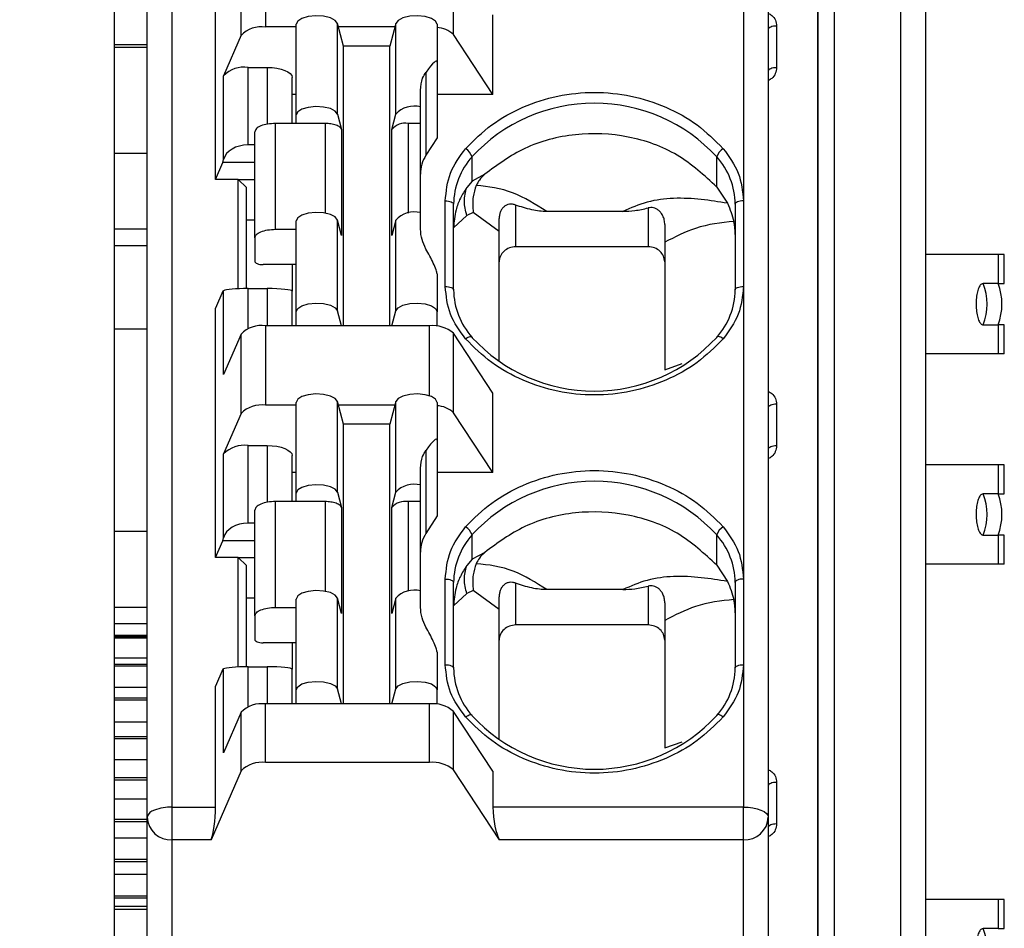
# Model space of a CAD drawing. Header units: millimetres. Extents: x 0 to 594, y 0 to 420.
# Tile 32 of 94: x 211 to 223, y 241 to 252. Entities that reach past the tile are written whole.
import ezdxf

# ---------------------------------------------------------------- set-up
doc = ezdxf.new("R2010")
doc.units = ezdxf.units.MM
doc.layers.add('0-ADVANTECH-FORM', color=5, linetype='Continuous')
doc.styles.add('SLDTEXTSTYLE9', font='GOTHIC.TTF', dxfattribs={"width": 0.913})
doc.dimstyles.new('SLDDIMSTYLE1', dxfattribs={"dimtxt": 3.5, "dimasz": 3.302, "dimexe": 0, "dimexo": 0.0625, "dimgap": 0.875, "dimtad": 1, "dimrnd": 1e-09, "dimzin": 4, "dimdsep": 46, "dimtxsty": 'SLDTEXTSTYLE9', "dimsah": 1, "dimcen": 0.09, "dimadec": 0, "dimazin": 1, "dimtfac": 1, "dimtofl": 0, "dimtmove": 0, "dimatfit": 3, "dimfxl": 0, "dimfrac": 2, "dimtolj": 1, "dimtzin": 12, "dimarcsym": 0})
doc.dimstyles.new('SLDDIMSTYLE2', dxfattribs={"dimtxt": 3.5, "dimasz": 3.302, "dimexe": 0, "dimexo": 0.0625, "dimgap": 0.875, "dimtad": 1, "dimrnd": 1e-09, "dimzin": 12, "dimdsep": 46, "dimtxsty": 'SLDTEXTSTYLE9', "dimsah": 1, "dimcen": 0.09, "dimadec": 0, "dimazin": 3, "dimtfac": 1, "dimtofl": 0, "dimtmove": 0, "dimatfit": 3, "dimfxl": 0, "dimfrac": 2, "dimtolj": 1, "dimtzin": 12, "dimarcsym": 0})

# ---------------------------------------------------------------- blocks, each defined once
blk = doc.blocks.new('_D_1')
at = {"layer": '0-ADVANTECH-FORM'}
for p, q in [((202.635, 265.338), (245.635, 265.338)), ((244.635, 265.338), (244.635, 159.438)), ((202.635, 159.438), (245.635, 159.438))]:
    blk.add_line(p, q, dxfattribs=at)
for points in [[(244.635, 265.338), (244.127, 262.036), (245.143, 262.036)], [(244.635, 159.438), (245.143, 162.74), (244.127, 162.74)]]:
    blk.add_solid(points, dxfattribs=at)
at = {"layer": '0-ADVANTECH-FORM', "insert": (240.165, 209.144), "char_height": 3.5, "attachment_point": 1, "rotation": 90, "style": 'SLDTEXTSTYLE9'}
blk.add_mtext('105.90', dxfattribs=at)
blk = doc.blocks.new('_D_3')
at = {"layer": '0-ADVANTECH-FORM'}
for p, q in [((222.085, 262.338), (238.015, 262.338)), ((237.015, 262.338), (237.015, 162.338)), ((222.085, 162.338), (238.015, 162.338))]:
    blk.add_line(p, q, dxfattribs=at)
for points in [[(237.015, 262.338), (236.507, 259.036), (237.523, 259.036)], [(237.015, 162.338), (237.523, 165.64), (236.507, 165.64)]]:
    blk.add_solid(points, dxfattribs=at)
at = {"layer": '0-ADVANTECH-FORM', "insert": (232.544, 213.12), "char_height": 3.5, "attachment_point": 1, "rotation": 90, "style": 'SLDTEXTSTYLE9'}
blk.add_mtext('100', dxfattribs=at)

msp = doc.modelspace()

# ---------------------------------------------------------------- linework, layer by layer
at = {"color": 7, "linetype": 'Continuous', "lineweight": 25}
for p, q in [((220.535, 233.514), (220.535, 261.011)), ((212.535, 242.362), (212.535, 260.542)), ((212.235, 242.24), (212.235, 260.42)), ((219.735, 260.42), (219.735, 242.24)), ((221.335, 230.38), (221.335, 260.454)), ((220.335, 233.594), (220.335, 260.361)), ((221.635, 260.332), (221.635, 230.258)), ((211.835, 256.718), (211.835, 237.807)), ((220.339, 233.256), (220.339, 255.347)), ((219.435, 253.219), (219.435, 249.685)), ((213.06, 249.944), (213.06, 252.959)), ((213.665, 252.745), (213.665, 251.786)), ((215.934, 251.695), (215.934, 252.654)), ((213.369, 251.685), (213.369, 252.644)), ((214.534, 250.733), (214.534, 251.829)), ((214.605, 251.554), (214.534, 251.829)), ((215.237, 251.829), (215.166, 251.554)), ((215.237, 250.733), (215.237, 251.829)), ((216.41, 250.972), (216.41, 251.931)), ((214.035, 251.786), (213.665, 251.786)), ((214.035, 250.723), (214.035, 251.819)), ((215.225, 251.786), (214.545, 251.786)), ((215.735, 251.819), (215.735, 251.362)), ((219.835, 251.797), (219.835, 251.294)), ((213.369, 251.685), (213.158, 251.197)), ((216.41, 250.972), (215.934, 251.695)), ((211.835, 251.576), (212.235, 251.576)), ((212.235, 251.538), (211.835, 251.538)), ((214.605, 248.177), (214.605, 251.554)), ((215.166, 251.554), (214.605, 251.554)), ((215.166, 248.177), (215.166, 251.554)), ((215.735, 251.362), (215.735, 250.447)), ((213.453, 251.298), (213.685, 251.298)), ((213.453, 250.361), (213.453, 251.298)), ((213.685, 251.298), (213.685, 250.612)), ((215.602, 251.241), (215.602, 250.236)), ((213.158, 250.185), (213.158, 251.197)), ((213.985, 250.621), (213.985, 251.176)), ((215.535, 250.822), (215.535, 251.023)), ((214.035, 250.972), (213.985, 250.972)), ((216.41, 250.972), (215.735, 250.972)), ((215.535, 250.621), (215.535, 250.822)), ((214.035, 250.621), (214.035, 250.723)), ((214.534, 250.733), (214.582, 250.548)), ((215.189, 250.548), (215.237, 250.733)), ((213.535, 249.24), (213.535, 250.519)), ((213.785, 249.342), (213.785, 250.621)), ((214.035, 250.621), (213.785, 250.621)), ((214.383, 250.621), (214.035, 250.621)), ((214.383, 250.621), (214.383, 249.537)), ((214.582, 250.548), (214.582, 249.269)), ((215.189, 249.269), (215.189, 250.548)), ((215.535, 250.621), (215.388, 250.621)), ((215.388, 250.621), (215.388, 249.537)), ((215.535, 249.543), (215.535, 250.621)), ((215.735, 250.447), (215.602, 250.236)), ((213.535, 250.361), (213.453, 250.361)), ((212.235, 250.259), (211.835, 250.259)), ((213.148, 250.148), (213.158, 250.185)), ((216.158, 249.924), (216.158, 250.218)), ((219.113, 249.852), (219.113, 250.218)), ((213.06, 249.944), (213.148, 250.148)), ((213.535, 250.148), (213.148, 250.148)), ((213.335, 249.944), (213.06, 249.944)), ((213.335, 248.623), (213.335, 249.944)), ((213.435, 249.847), (213.335, 249.944)), ((213.335, 249.944), (213.535, 249.944)), ((216.158, 249.924), (216.094, 249.846)), ((216.312, 250.007), (216.158, 249.924)), ((213.435, 248.625), (213.435, 249.847)), ((219.113, 249.852), (219.241, 249.656)), ((215.835, 248.651), (215.835, 249.685)), ((219.435, 249.685), (219.435, 248.651)), ((215.935, 248.61), (215.935, 249.644)), ((216.685, 249.13), (216.685, 249.635)), ((218.285, 249.6), (218.285, 249.13)), ((219.335, 249.644), (219.335, 248.61)), ((213.435, 249.458), (213.535, 249.458)), ((214.035, 248.347), (214.035, 249.444)), ((214.534, 248.358), (214.534, 249.454)), ((214.582, 249.269), (214.534, 249.454)), ((215.237, 249.454), (215.189, 249.269)), ((215.237, 248.358), (215.237, 249.454)), ((215.535, 249.343), (215.535, 249.543)), ((216.095, 249.509), (215.935, 249.36)), ((216.172, 249.546), (216.095, 249.509)), ((216.485, 249.316), (216.172, 249.546)), ((217.979, 249.557), (217.061, 249.557)), ((211.835, 249.346), (212.235, 249.346)), ((213.785, 249.342), (214.035, 249.342)), ((213.535, 249.24), (213.535, 248.955)), ((216.485, 247.746), (216.485, 249.316)), ((212.235, 249.142), (211.835, 249.142)), ((218.285, 249.13), (216.685, 249.13)), ((218.485, 249.186), (218.485, 247.645)), ((222.51, 249.038), (221.635, 249.038)), ((222.585, 249.038), (222.51, 249.038)), ((222.51, 249.038), (222.51, 248.688)), ((222.585, 248.688), (222.585, 249.038)), ((214.035, 248.915), (213.635, 248.915)), ((213.985, 248.915), (213.985, 248.595)), ((215.735, 248.804), (215.735, 248.347)), ((213.453, 248.625), (213.685, 248.625)), ((213.453, 248.142), (213.453, 248.625)), ((213.685, 248.625), (213.685, 248.177)), ((219.435, 248.651), (219.435, 245.117)), ((222.51, 248.688), (222.33, 248.688)), ((222.51, 248.688), (222.585, 248.688)), ((213.148, 248.595), (213.06, 248.391)), ((213.158, 248.6), (213.148, 248.595)), ((213.158, 247.588), (213.158, 248.6)), ((213.985, 248.177), (213.985, 248.595)), ((213.06, 245.377), (213.06, 248.391)), ((214.035, 248.177), (214.035, 248.347)), ((214.581, 248.177), (214.534, 248.358)), ((215.19, 248.177), (215.237, 248.358)), ((215.735, 248.171), (215.735, 248.347)), ((211.835, 248.138), (212.235, 248.138)), ((213.665, 248.177), (213.665, 247.218)), ((215.644, 248.177), (213.665, 248.177)), ((215.644, 247.33), (215.644, 248.177)), ((222.33, 248.188), (222.51, 248.188)), ((222.51, 248.188), (222.51, 247.838)), ((222.585, 248.188), (222.51, 248.188)), ((222.585, 247.838), (222.585, 248.188)), ((213.369, 248.076), (213.158, 247.588)), ((213.369, 247.117), (213.369, 248.076)), ((215.934, 247.127), (215.934, 248.087)), ((216.41, 247.364), (215.934, 248.087)), ((222.51, 247.838), (221.635, 247.838)), ((222.585, 247.838), (222.51, 247.838)), ((218.485, 247.645), (218.695, 247.721)), ((216.41, 246.404), (216.41, 247.364)), ((214.035, 247.218), (213.665, 247.218)), ((214.035, 246.155), (214.035, 247.251)), ((214.534, 246.165), (214.534, 247.262)), ((214.605, 246.987), (214.534, 247.262)), ((215.225, 247.218), (214.545, 247.218)), ((215.237, 247.262), (215.166, 246.987)), ((215.237, 246.165), (215.237, 247.262)), ((215.735, 247.251), (215.735, 246.794)), ((219.835, 247.229), (219.835, 246.726)), ((213.369, 247.117), (213.158, 246.629)), ((216.41, 246.404), (215.934, 247.127)), ((214.605, 243.609), (214.605, 246.987)), ((215.166, 246.987), (214.605, 246.987)), ((215.166, 243.609), (215.166, 246.987)), ((213.453, 246.73), (213.685, 246.73)), ((213.453, 245.793), (213.453, 246.73)), ((213.685, 246.73), (213.685, 246.044)), ((215.735, 246.794), (215.735, 245.879)), ((213.158, 245.617), (213.158, 246.629)), ((213.985, 246.053), (213.985, 246.608)), ((215.602, 246.674), (215.602, 245.669)), ((222.51, 246.498), (221.635, 246.498)), ((222.585, 246.498), (222.51, 246.498)), ((222.51, 246.498), (222.51, 246.148)), ((222.585, 246.148), (222.585, 246.498)), ((214.035, 246.404), (213.985, 246.404)), ((215.535, 246.254), (215.535, 246.455)), ((216.41, 246.404), (215.735, 246.404)), ((215.535, 246.053), (215.535, 246.254)), ((214.035, 246.053), (214.035, 246.155)), ((214.534, 246.165), (214.582, 245.98)), ((215.189, 245.98), (215.237, 246.165)), ((222.51, 246.148), (222.33, 246.148)), ((222.51, 246.148), (222.585, 246.148)), ((213.785, 244.774), (213.785, 246.053)), ((214.035, 246.053), (213.785, 246.053)), ((214.383, 246.053), (214.035, 246.053)), ((214.383, 246.053), (214.383, 244.969)), ((215.535, 246.053), (215.388, 246.053)), ((215.388, 246.053), (215.388, 244.969)), ((215.535, 244.975), (215.535, 246.053)), ((213.535, 244.672), (213.535, 245.951)), ((214.582, 245.98), (214.582, 244.701)), ((215.189, 244.701), (215.189, 245.98)), ((215.735, 245.879), (215.602, 245.669)), ((213.535, 245.793), (213.453, 245.793)), ((212.235, 245.692), (211.835, 245.692)), ((216.158, 245.356), (216.158, 245.65)), ((219.113, 245.284), (219.113, 245.65)), ((222.33, 245.648), (222.51, 245.648)), ((222.51, 245.648), (222.51, 245.298)), ((222.585, 245.648), (222.51, 245.648)), ((222.585, 245.298), (222.585, 245.648)), ((213.06, 245.377), (213.148, 245.58)), ((213.148, 245.58), (213.158, 245.617)), ((213.535, 245.58), (213.148, 245.58)), ((216.312, 245.439), (216.158, 245.356)), ((213.335, 245.377), (213.06, 245.377)), ((213.335, 244.055), (213.335, 245.377)), ((213.435, 245.279), (213.335, 245.377)), ((213.335, 245.377), (213.535, 245.377)), ((216.158, 245.356), (216.094, 245.279)), ((219.113, 245.284), (219.241, 245.088)), ((222.51, 245.298), (221.635, 245.298)), ((222.585, 245.298), (222.51, 245.298)), ((213.435, 244.058), (213.435, 245.279)), ((215.835, 244.083), (215.835, 245.117)), ((215.935, 244.043), (215.935, 245.076)), ((216.685, 244.563), (216.685, 245.067)), ((219.335, 245.076), (219.335, 244.043)), ((219.435, 245.117), (219.435, 244.083)), ((215.535, 244.775), (215.535, 244.975)), ((216.095, 244.941), (215.935, 244.792)), ((216.172, 244.978), (216.095, 244.941)), ((216.485, 244.749), (216.172, 244.978)), ((217.979, 244.99), (217.061, 244.99)), ((218.285, 245.033), (218.285, 244.563)), ((213.435, 244.89), (213.535, 244.89)), ((214.035, 243.78), (214.035, 244.876)), ((214.534, 243.79), (214.534, 244.886)), ((214.582, 244.701), (214.534, 244.886)), ((215.237, 244.886), (215.189, 244.701)), ((215.237, 243.79), (215.237, 244.886)), ((211.835, 244.778), (212.235, 244.778)), ((213.785, 244.774), (214.035, 244.774)), ((215.935, 244.792), (215.935, 244.792)), ((216.485, 243.178), (216.485, 244.749)), ((212.235, 244.575), (211.835, 244.575)), ((213.535, 244.672), (213.535, 244.388)), ((218.485, 244.618), (218.485, 243.077)), ((218.285, 244.563), (216.685, 244.563)), ((212.235, 244.437), (211.835, 244.437)), ((212.235, 244.419), (211.835, 244.419)), ((212.235, 244.403), (211.835, 244.403)), ((214.035, 244.347), (213.635, 244.347)), ((213.985, 244.347), (213.985, 244.027)), ((215.735, 244.236), (215.735, 243.78)), ((212.235, 244.162), (211.835, 244.162)), ((212.235, 244.086), (211.835, 244.086)), ((212.235, 244.065), (211.835, 244.065)), ((213.148, 244.027), (213.06, 243.824)), ((213.158, 244.032), (213.148, 244.027)), ((213.158, 243.02), (213.158, 244.032)), ((213.453, 244.058), (213.685, 244.058)), ((213.453, 243.574), (213.453, 244.058)), ((213.685, 244.058), (213.685, 243.609)), ((213.985, 243.609), (213.985, 244.027)), ((219.435, 244.083), (219.435, 242.362)), ((212.235, 243.807), (211.835, 243.807)), ((213.06, 242.362), (213.06, 243.824)), ((214.035, 243.609), (214.035, 243.78)), ((214.581, 243.609), (214.534, 243.79)), ((215.19, 243.609), (215.237, 243.79)), ((215.735, 243.604), (215.735, 243.78)), ((212.235, 243.677), (211.835, 243.677)), ((212.235, 243.653), (211.835, 243.653)), ((213.369, 243.509), (213.158, 243.02)), ((213.369, 242.801), (213.369, 243.509)), ((213.665, 242.901), (213.665, 243.609)), ((215.644, 243.609), (213.665, 243.609)), ((215.644, 242.901), (215.644, 243.609)), ((215.934, 242.811), (215.934, 243.519)), ((216.41, 242.796), (215.934, 243.519)), ((212.235, 243.39), (211.835, 243.39)), ((212.235, 243.213), (211.835, 243.213)), ((212.235, 243.186), (211.835, 243.186)), ((218.485, 243.077), (218.695, 243.153)), ((212.235, 242.933), (211.835, 242.933)), ((213.369, 242.801), (213.007, 241.966)), ((215.644, 242.901), (213.665, 242.901)), ((216.491, 241.966), (215.934, 242.811)), ((216.41, 242.796), (216.41, 242.362)), ((212.235, 242.717), (211.835, 242.717)), ((212.235, 242.689), (211.835, 242.689)), ((219.835, 242.661), (219.835, 242.159)), ((212.235, 242.458), (211.835, 242.458)), ((212.535, 241.966), (212.535, 242.362)), ((212.535, 242.362), (213.06, 242.362)), ((219.435, 242.362), (216.41, 242.362)), ((219.435, 242.132), (219.435, 242.362)), ((212.235, 242.214), (211.835, 242.214)), ((212.235, 237.888), (212.235, 242.24)), ((219.735, 242.24), (219.735, 237.888)), ((212.235, 242.186), (211.835, 242.186)), ((219.435, 241.966), (219.435, 242.132)), ((212.235, 241.988), (211.835, 241.988)), ((212.535, 237.614), (212.535, 241.966)), ((213.007, 241.966), (212.535, 241.966)), ((219.435, 241.966), (216.491, 241.966)), ((219.435, 237.614), (219.435, 241.966)), ((212.235, 241.729), (211.835, 241.729)), ((212.235, 241.703), (211.835, 241.703)), ((212.235, 241.548), (211.835, 241.548)), ((212.235, 241.286), (211.835, 241.286)), ((212.235, 241.263), (211.835, 241.263)), ((222.51, 241.248), (221.635, 241.248)), ((222.585, 241.248), (222.51, 241.248)), ((222.51, 241.248), (222.51, 240.898)), ((222.585, 240.898), (222.585, 241.248)), ((212.235, 241.16), (211.835, 241.16)), ((212.235, 241.124), (211.835, 241.124)), ((222.51, 240.898), (222.33, 240.898)), ((222.51, 240.898), (222.585, 240.898))]:
    msp.add_line(p, q, dxfattribs=at)
at = {"color": 7, "linetype": 'Continuous', "lineweight": 25, "flags": 128}
for points in [[(214.534, 251.829), (214.506, 251.866), (214.448, 251.896), (214.366, 251.915), (214.272, 251.92), (214.181, 251.911), (214.104, 251.889), (214.053, 251.856), (214.035, 251.819)], [(215.735, 251.819), (215.718, 251.856), (215.667, 251.889), (215.59, 251.911), (215.498, 251.92), (215.405, 251.915), (215.323, 251.896), (215.264, 251.866), (215.237, 251.829)], [(219.835, 251.797), (219.816, 251.796), (219.797, 251.794), (219.78, 251.79), (219.765, 251.785), (219.752, 251.779), (219.743, 251.772), (219.737, 251.764), (219.735, 251.756)], [(213.685, 251.298), (213.744, 251.295), (213.8, 251.288), (213.852, 251.277), (213.897, 251.262), (213.935, 251.243), (213.962, 251.222), (213.98, 251.199), (213.985, 251.176)], [(219.835, 251.294), (219.816, 251.293), (219.797, 251.291), (219.78, 251.287), (219.765, 251.282), (219.752, 251.276), (219.743, 251.269), (219.737, 251.261), (219.735, 251.253)], [(214.534, 250.733), (214.506, 250.77), (214.448, 250.8), (214.366, 250.819), (214.272, 250.824), (214.181, 250.815), (214.104, 250.793), (214.053, 250.76), (214.035, 250.723)], [(215.835, 249.685), (215.855, 249.684), (215.874, 249.682), (215.891, 249.678), (215.906, 249.673), (215.918, 249.667), (215.928, 249.66), (215.933, 249.652), (215.935, 249.644)], [(219.435, 249.685), (219.416, 249.684), (219.397, 249.682), (219.38, 249.678), (219.365, 249.673), (219.352, 249.667), (219.343, 249.66), (219.337, 249.652), (219.335, 249.644)], [(214.534, 249.454), (214.506, 249.491), (214.448, 249.521), (214.366, 249.54), (214.272, 249.545), (214.181, 249.536), (214.104, 249.514), (214.053, 249.481), (214.035, 249.444)], [(213.535, 248.955), (213.537, 248.948), (213.543, 248.94), (213.552, 248.933), (213.565, 248.927), (213.58, 248.922), (213.597, 248.918), (213.616, 248.916), (213.635, 248.915)], [(215.835, 248.651), (215.855, 248.65), (215.874, 248.648), (215.891, 248.644), (215.906, 248.639), (215.918, 248.633), (215.928, 248.626), (215.933, 248.618), (215.935, 248.61)], [(219.335, 248.61), (219.337, 248.618), (219.343, 248.626), (219.352, 248.633), (219.365, 248.639), (219.38, 248.644), (219.397, 248.648), (219.416, 248.65), (219.435, 248.651)], [(214.035, 248.347), (214.053, 248.385), (214.104, 248.417), (214.181, 248.44), (214.272, 248.449), (214.366, 248.444), (214.448, 248.425), (214.506, 248.395), (214.534, 248.358)], [(215.237, 248.358), (215.264, 248.395), (215.323, 248.425), (215.405, 248.444), (215.498, 248.449), (215.59, 248.44), (215.667, 248.417), (215.718, 248.385), (215.735, 248.347)], [(216.08, 248.019), (216.095, 248.03), (216.11, 248.038), (216.123, 248.045), (216.135, 248.048), (216.144, 248.049), (216.152, 248.047), (216.156, 248.043), (216.158, 248.036)], [(219.191, 248.019), (219.176, 248.03), (219.161, 248.038), (219.148, 248.045), (219.136, 248.048), (219.126, 248.049), (219.119, 248.047), (219.115, 248.043), (219.113, 248.036)], [(214.534, 247.262), (214.506, 247.298), (214.448, 247.328), (214.366, 247.347), (214.272, 247.353), (214.181, 247.343), (214.104, 247.321), (214.053, 247.289), (214.035, 247.251)], [(215.735, 247.251), (215.718, 247.289), (215.667, 247.321), (215.59, 247.343), (215.498, 247.353), (215.405, 247.347), (215.323, 247.328), (215.264, 247.298), (215.237, 247.262)], [(219.835, 247.229), (219.816, 247.228), (219.797, 247.226), (219.78, 247.222), (219.765, 247.217), (219.752, 247.211), (219.743, 247.204), (219.737, 247.196), (219.735, 247.188)], [(213.685, 246.73), (213.744, 246.727), (213.8, 246.721), (213.852, 246.709), (213.897, 246.694), (213.935, 246.676), (213.962, 246.654), (213.98, 246.632), (213.985, 246.608)], [(219.835, 246.726), (219.816, 246.726), (219.797, 246.723), (219.78, 246.72), (219.765, 246.715), (219.752, 246.708), (219.743, 246.701), (219.737, 246.694), (219.735, 246.686)], [(214.534, 246.165), (214.506, 246.202), (214.448, 246.232), (214.366, 246.251), (214.272, 246.256), (214.181, 246.247), (214.104, 246.225), (214.053, 246.193), (214.035, 246.155)], [(215.835, 245.117), (215.855, 245.116), (215.874, 245.114), (215.891, 245.11), (215.906, 245.105), (215.918, 245.099), (215.928, 245.092), (215.933, 245.084), (215.935, 245.076)], [(219.435, 245.117), (219.416, 245.116), (219.397, 245.114), (219.38, 245.11), (219.365, 245.105), (219.352, 245.099), (219.343, 245.092), (219.337, 245.084), (219.335, 245.076)], [(214.534, 244.886), (214.506, 244.923), (214.448, 244.953), (214.366, 244.972), (214.272, 244.977), (214.181, 244.968), (214.104, 244.946), (214.053, 244.914), (214.035, 244.876)], [(213.535, 244.388), (213.537, 244.38), (213.543, 244.372), (213.552, 244.365), (213.565, 244.359), (213.58, 244.354), (213.597, 244.35), (213.616, 244.348), (213.635, 244.347)], [(215.835, 244.083), (215.855, 244.083), (215.874, 244.08), (215.891, 244.077), (215.906, 244.071), (215.918, 244.065), (215.928, 244.058), (215.933, 244.051), (215.935, 244.043)], [(219.335, 244.043), (219.337, 244.051), (219.343, 244.058), (219.352, 244.065), (219.365, 244.071), (219.38, 244.077), (219.397, 244.08), (219.416, 244.083), (219.435, 244.083)], [(214.035, 243.78), (214.053, 243.817), (214.104, 243.85), (214.181, 243.872), (214.272, 243.881), (214.366, 243.876), (214.448, 243.857), (214.506, 243.827), (214.534, 243.79)], [(215.237, 243.79), (215.264, 243.827), (215.323, 243.857), (215.405, 243.876), (215.498, 243.881), (215.59, 243.872), (215.667, 243.85), (215.718, 243.817), (215.735, 243.78)], [(216.08, 243.452), (216.095, 243.462), (216.11, 243.471), (216.123, 243.477), (216.135, 243.48), (216.144, 243.481), (216.152, 243.48), (216.156, 243.475), (216.158, 243.469)], [(219.191, 243.452), (219.176, 243.462), (219.161, 243.471), (219.148, 243.477), (219.136, 243.48), (219.126, 243.481), (219.119, 243.48), (219.115, 243.475), (219.113, 243.469)], [(219.835, 242.661), (219.816, 242.66), (219.797, 242.658), (219.78, 242.654), (219.765, 242.649), (219.752, 242.643), (219.743, 242.636), (219.737, 242.628), (219.735, 242.62)], [(219.435, 242.362), (219.494, 242.36), (219.55, 242.353), (219.602, 242.341), (219.647, 242.326), (219.685, 242.308), (219.712, 242.287), (219.73, 242.264), (219.735, 242.24)], [(219.835, 242.159), (219.816, 242.158), (219.797, 242.156), (219.78, 242.152), (219.765, 242.147), (219.752, 242.141), (219.743, 242.134), (219.737, 242.126), (219.735, 242.118)]]:
    msp.add_lwpolyline(points, dxfattribs=at)
at = {"color": 7, "linetype": 'Continuous', "lineweight": 25}
for centre, radius, start, end in [((213.616, 251.444), 0.345, 81.9712, 135.7176), ((215.714, 251.455), 0.325, 47.534, 86.2985), ((213.405, 250.956), 0.345, 81.9712, 135.7176), ((215.461, 250.525), 0.306, 76.0475, 137.1495), ((217.635, 248.858), 2.008, 42.6223, 137.3777), ((215.352, 250.411), 0.213, 80.2887, 139.9395), ((215.985, 250.161), 0.182, 18.2913, 58.53), ((219.286, 250.161), 0.182, 121.47, 161.7087), ((215.962, 250.007), 0.427, 147.4713, 179.8352), ((216.802, 249.639), 0.866, 138.0302, 179.6557), ((218.469, 249.639), 0.866, 0.3443, 41.9698), ((215.461, 249.246), 0.306, 76.0475, 137.1495), ((221.689, 248.438), 0.688, 338.6963, 21.3037), ((221.869, 248.438), 0.688, 338.6963, 21.3037), ((216.802, 248.616), 0.866, 180.3443, 221.9698), ((218.469, 248.616), 0.866, 318.0302, 359.6557), ((213.616, 247.835), 0.345, 81.9712, 135.7176), ((215.686, 247.8), 0.379, 49.057, 96.2767), ((217.635, 249.396), 2.008, 222.6223, 317.3777), ((213.616, 246.876), 0.345, 81.9712, 135.7176), ((215.714, 246.887), 0.325, 47.534, 86.2985), ((213.405, 246.388), 0.345, 81.9712, 135.7176), ((215.461, 245.957), 0.306, 76.0475, 137.1495), ((217.635, 244.291), 2.008, 42.6223, 137.3777), ((221.689, 245.898), 0.688, 338.6963, 21.3037), ((221.869, 245.898), 0.688, 338.6963, 21.3037), ((215.352, 245.843), 0.213, 80.2887, 139.9395), ((215.962, 245.439), 0.427, 147.4713, 179.8352), ((216.802, 245.071), 0.866, 138.0302, 179.6557), ((215.985, 245.593), 0.182, 18.2913, 58.53), ((219.286, 245.593), 0.182, 121.47, 161.7087), ((218.469, 245.071), 0.866, 0.3443, 41.9698), ((215.461, 244.678), 0.306, 76.0475, 137.1495), ((216.802, 244.048), 0.866, 180.3443, 221.9698), ((218.469, 244.048), 0.866, 318.0302, 359.6557), ((213.616, 243.267), 0.345, 81.9712, 135.7176), ((215.686, 243.233), 0.379, 49.057, 96.2767), ((217.635, 244.828), 2.008, 222.6223, 317.3777), ((213.616, 242.559), 0.345, 81.9712, 135.7176), ((215.686, 242.525), 0.379, 49.057, 96.2767), ((212.348, 242.213), 0.116, 102.2684, 166.6879), ((212.525, 241.779), 0.583, 88.9373, 110.189), ((212.523, 242.254), 0.288, 182.7038, 272.4699), ((219.448, 242.254), 0.288, 267.5301, 357.2962), ((221.689, 240.648), 0.688, 338.6963, 21.3037)]:
    msp.add_arc(centre, radius, start, end, dxfattribs=at)
for centre, major_axis, ratio, start_param, end_param in [((215.485, 250.967), (0.246, 0.407), 0.11225, 6.099179, 7.183134), ((213.453, 250.148), (0.3, 0), 0.711252, 1.570796, 2.96706), ((218.335, 248.871), (0.839, 0.839), 0.649408, 5.707227, 5.889967), ((213.453, 248.595), (0.3, 0), 0.102221, 1.570796, 2.96706), ((213.685, 248.595), (0.3, 0), 0.102221, 0, 1.570796), ((215.485, 246.399), (0.246, 0.407), 0.11225, 6.099179, 7.183134), ((213.453, 245.58), (0.3, 0), 0.711252, 1.570796, 2.96706), ((218.335, 244.303), (0.839, 0.839), 0.649408, 5.707227, 5.889967), ((213.453, 244.027), (0.3, 0), 0.102221, 1.570796, 2.96706), ((213.685, 244.027), (0.3, 0), 0.102221, 0, 1.570796), ((213.007, 242.24), (0.022, 0.3), 0.160237, 3.572268, 5.143064), ((216.491, 242.24), (-0.035, 0.3), 0.241732, 1.123923, 2.694719)]:
    msp.add_ellipse(centre, major_axis=major_axis, ratio=ratio, start_param=start_param, end_param=end_param, dxfattribs=at)
for points, knots in [([(219.735, 251.951), (219.75, 251.944), (219.787, 251.924), (219.827, 251.868), (219.832, 251.821), (219.835, 251.797)], [0, 0, 0, 0, 0.2422899, 0.6178456, 1, 1, 1, 1]), ([(215.535, 251.023), (215.54, 251.073), (215.548, 251.154), (215.587, 251.217), (215.602, 251.241)], [0, 0, 0, 0, 0.617968, 1, 1, 1, 1]), ([(219.835, 251.294), (219.832, 251.27), (219.826, 251.223), (219.787, 251.167), (219.75, 251.147), (219.735, 251.139)], [0, 0, 0, 0, 0.379434, 0.757122, 1, 1, 1, 1]), ([(216.08, 250.316), (216.18, 250.417), (216.382, 250.617), (216.767, 250.829), (217.189, 250.966), (217.635, 251.01), (218.081, 250.966), (218.503, 250.829), (218.889, 250.617), (219.09, 250.417), (219.191, 250.316)], [0, 0, 0, 0, 0.125038, 0.249996, 0.374921, 0.499998, 0.624923, 0.75, 0.874885, 1, 1, 1, 1]), ([(219.113, 249.852), (218.963, 249.992), (218.661, 250.271), (218.049, 250.488), (217.404, 250.516), (216.787, 250.358), (216.466, 250.121), (216.312, 250.007)], [0, 0, 0, 0, 0.2030153, 0.4060307, 0.6090461, 0.8120615, 1, 1, 1, 1]), ([(216.312, 250.007), (216.289, 249.985), (216.248, 249.946), (216.22, 249.894), (216.208, 249.871)], [0, 0, 0, 0, 0.5614289, 1, 1, 1, 1]), ([(216.094, 249.846), (216.066, 249.804), (216.012, 249.719), (215.951, 249.556), (215.941, 249.433), (215.935, 249.36)], [0, 0, 0, 0, 0.289783, 0.57956, 1, 1, 1, 1]), ([(216.208, 249.871), (216.193, 249.826), (216.158, 249.721), (216.167, 249.61), (216.172, 249.546)], [0, 0, 0, 0, 0.4262969, 1, 1, 1, 1]), ([(217.061, 249.557), (216.924, 249.642), (216.627, 249.827), (216.356, 249.856), (216.208, 249.871)], [0, 0, 0, 0, 0.457739, 1, 1, 1, 1]), ([(219.241, 249.656), (219.033, 249.69), (218.733, 249.739), (218.277, 249.687), (218.076, 249.6), (217.979, 249.557)], [0, 0, 0, 0, 0.54039, 0.778657, 1, 1, 1, 1]), ([(216.685, 249.635), (216.673, 249.639), (216.649, 249.647), (216.61, 249.646), (216.575, 249.636), (216.544, 249.617), (216.519, 249.589), (216.5, 249.555), (216.488, 249.515), (216.486, 249.487), (216.485, 249.472)], [0, 0, 0, 0, 0.147564, 0.282068, 0.406605, 0.525052, 0.635417, 0.749617, 0.870375, 1, 1, 1, 1]), ([(217.061, 249.557), (217.031, 249.558), (216.968, 249.561), (216.834, 249.584), (216.747, 249.614), (216.685, 249.635)], [0, 0, 0, 0, 0.206675, 0.436282, 1, 1, 1, 1]), ([(217.979, 249.557), (218.028, 249.56), (218.137, 249.566), (218.232, 249.588), (218.285, 249.6)], [0, 0, 0, 0, 0.444235, 1, 1, 1, 1]), ([(218.485, 249.398), (218.484, 249.417), (218.482, 249.453), (218.465, 249.501), (218.442, 249.54), (218.414, 249.569), (218.383, 249.59), (218.351, 249.602), (218.317, 249.606), (218.296, 249.602), (218.285, 249.6)], [0, 0, 0, 0, 0.170695, 0.322161, 0.455155, 0.570807, 0.681522, 0.787504, 0.892408, 1, 1, 1, 1]), ([(219.241, 249.656), (219.258, 249.619), (219.291, 249.544), (219.309, 249.473), (219.319, 249.437)], [0, 0, 0, 0, 0.487868, 1, 1, 1, 1]), ([(216.485, 249.316), (216.485, 249.341), (216.485, 249.391), (216.485, 249.444), (216.485, 249.472)], [0, 0, 0, 0, 0.483939, 1, 1, 1, 1]), ([(215.602, 249.104), (215.584, 249.142), (215.545, 249.22), (215.539, 249.301), (215.535, 249.343)], [0, 0, 0, 0, 0.48208, 1, 1, 1, 1]), ([(219.319, 249.437), (219.165, 249.421), (218.89, 249.392), (218.609, 249.249), (218.485, 249.186)], [0, 0, 0, 0, 0.5607241, 1, 1, 1, 1]), ([(218.485, 249.398), (218.485, 249.361), (218.485, 249.288), (218.485, 249.22), (218.485, 249.186)], [0, 0, 0, 0, 0.513037, 1, 1, 1, 1]), ([(215.735, 248.804), (215.735, 248.81), (215.734, 248.823), (215.72, 248.865), (215.68, 248.962), (215.633, 249.047), (215.602, 249.104)], [0, 0, 0, 0, 0.102339, 0.21285, 0.476856, 1, 1, 1, 1]), ([(222.33, 248.688), (222.321, 248.686), (222.301, 248.68), (222.276, 248.637), (222.256, 248.574), (222.245, 248.494), (222.244, 248.409), (222.252, 248.327), (222.269, 248.257), (222.293, 248.208), (222.315, 248.19), (222.327, 248.189), (222.33, 248.188)], [0, 0, 0, 0, 0.1073725, 0.2147449, 0.3221174, 0.4294898, 0.5368623, 0.6442347, 0.7516072, 0.8589796, 0.9663521, 1, 1, 1, 1]), ([(219.191, 248.019), (219.09, 247.919), (218.889, 247.719), (218.503, 247.507), (218.081, 247.37), (217.636, 247.326), (217.189, 247.37), (216.768, 247.507), (216.382, 247.719), (216.18, 247.919), (216.08, 248.019)], [0, 0, 0, 0, 0.125038, 0.249996, 0.374921, 0.499998, 0.624923, 0.75, 0.874885, 1, 1, 1, 1]), ([(219.735, 247.384), (219.75, 247.376), (219.787, 247.356), (219.827, 247.301), (219.832, 247.253), (219.835, 247.229)], [0, 0, 0, 0, 0.24229, 0.617846, 1, 1, 1, 1]), ([(219.835, 246.726), (219.832, 246.703), (219.826, 246.655), (219.787, 246.599), (219.75, 246.579), (219.735, 246.571)], [0, 0, 0, 0, 0.379434, 0.757122, 1, 1, 1, 1]), ([(215.535, 246.455), (215.54, 246.505), (215.548, 246.586), (215.587, 246.649), (215.602, 246.674)], [0, 0, 0, 0, 0.617968, 1, 1, 1, 1]), ([(216.08, 245.749), (216.18, 245.849), (216.382, 246.049), (216.767, 246.261), (217.189, 246.398), (217.635, 246.442), (218.081, 246.398), (218.503, 246.262), (218.889, 246.049), (219.09, 245.849), (219.191, 245.749)], [0, 0, 0, 0, 0.125038, 0.249996, 0.374921, 0.499998, 0.624923, 0.75, 0.874885, 1, 1, 1, 1]), ([(222.33, 246.148), (222.321, 246.146), (222.301, 246.14), (222.276, 246.097), (222.256, 246.034), (222.245, 245.954), (222.244, 245.869), (222.252, 245.787), (222.269, 245.717), (222.293, 245.668), (222.315, 245.65), (222.327, 245.649), (222.33, 245.648)], [0, 0, 0, 0, 0.1073725, 0.2147449, 0.3221174, 0.4294898, 0.5368623, 0.6442347, 0.7516072, 0.8589796, 0.9663521, 1, 1, 1, 1]), ([(219.113, 245.284), (218.963, 245.424), (218.661, 245.704), (218.049, 245.92), (217.404, 245.948), (216.787, 245.79), (216.466, 245.553), (216.312, 245.439)], [0, 0, 0, 0, 0.203015, 0.406031, 0.609046, 0.812061, 1, 1, 1, 1]), ([(216.312, 245.439), (216.289, 245.417), (216.248, 245.378), (216.22, 245.326), (216.208, 245.303)], [0, 0, 0, 0, 0.561429, 1, 1, 1, 1]), ([(216.208, 245.303), (216.193, 245.259), (216.158, 245.153), (216.167, 245.042), (216.172, 244.978)], [0, 0, 0, 0, 0.426297, 1, 1, 1, 1]), ([(217.061, 244.99), (216.928, 245.073), (216.63, 245.259), (216.358, 245.288), (216.208, 245.303)], [0, 0, 0, 0, 0.447907, 1, 1, 1, 1]), ([(216.094, 245.279), (216.066, 245.236), (216.012, 245.152), (215.951, 244.988), (215.941, 244.865), (215.935, 244.792)], [0, 0, 0, 0, 0.289783, 0.57956, 1, 1, 1, 1]), ([(216.685, 245.067), (216.673, 245.071), (216.649, 245.079), (216.61, 245.079), (216.575, 245.069), (216.544, 245.049), (216.519, 245.022), (216.5, 244.988), (216.488, 244.948), (216.486, 244.919), (216.485, 244.904)], [0, 0, 0, 0, 0.147564, 0.282068, 0.406605, 0.525052, 0.635417, 0.749617, 0.870375, 1, 1, 1, 1]), ([(217.061, 244.99), (217.031, 244.991), (216.968, 244.993), (216.834, 245.016), (216.747, 245.046), (216.685, 245.067)], [0, 0, 0, 0, 0.206677, 0.436285, 1, 1, 1, 1]), ([(219.241, 245.088), (219.033, 245.122), (218.733, 245.171), (218.277, 245.119), (218.076, 245.032), (217.979, 244.99)], [0, 0, 0, 0, 0.540412, 0.778862, 1, 1, 1, 1]), ([(219.241, 245.088), (219.258, 245.052), (219.291, 244.976), (219.309, 244.906), (219.319, 244.869)], [0, 0, 0, 0, 0.487867, 1, 1, 1, 1]), ([(217.979, 244.99), (218.028, 244.992), (218.137, 244.998), (218.232, 245.02), (218.285, 245.033)], [0, 0, 0, 0, 0.444234, 1, 1, 1, 1]), ([(218.485, 244.83), (218.484, 244.849), (218.482, 244.885), (218.465, 244.934), (218.442, 244.972), (218.414, 245.002), (218.383, 245.022), (218.351, 245.034), (218.317, 245.038), (218.296, 245.035), (218.285, 245.033)], [0, 0, 0, 0, 0.170695, 0.322161, 0.455155, 0.570807, 0.681522, 0.787504, 0.892408, 1, 1, 1, 1]), ([(216.485, 244.749), (216.485, 244.773), (216.485, 244.823), (216.485, 244.877), (216.485, 244.904)], [0, 0, 0, 0, 0.483939, 1, 1, 1, 1]), ([(219.319, 244.869), (219.164, 244.853), (218.89, 244.825), (218.609, 244.681), (218.485, 244.618)], [0, 0, 0, 0, 0.560881, 1, 1, 1, 1]), ([(218.485, 244.83), (218.485, 244.793), (218.485, 244.72), (218.485, 244.652), (218.485, 244.618)], [0, 0, 0, 0, 0.513037, 1, 1, 1, 1]), ([(215.602, 244.537), (215.584, 244.574), (215.545, 244.652), (215.539, 244.733), (215.535, 244.775)], [0, 0, 0, 0, 0.48208, 1, 1, 1, 1]), ([(215.735, 244.236), (215.735, 244.242), (215.734, 244.255), (215.72, 244.297), (215.68, 244.394), (215.633, 244.48), (215.602, 244.537)], [0, 0, 0, 0, 0.102339, 0.21285, 0.476856, 1, 1, 1, 1]), ([(219.191, 243.452), (219.09, 243.351), (218.889, 243.151), (218.503, 242.939), (218.081, 242.802), (217.636, 242.759), (217.189, 242.802), (216.768, 242.939), (216.382, 243.151), (216.18, 243.351), (216.08, 243.452)], [0, 0, 0, 0, 0.125038, 0.249996, 0.374921, 0.499998, 0.624923, 0.75, 0.874885, 1, 1, 1, 1]), ([(219.735, 242.816), (219.75, 242.808), (219.787, 242.788), (219.827, 242.733), (219.832, 242.685), (219.835, 242.661)], [0, 0, 0, 0, 0.24229, 0.617846, 1, 1, 1, 1]), ([(219.835, 242.159), (219.832, 242.135), (219.826, 242.087), (219.787, 242.032), (219.75, 242.012), (219.735, 242.004)], [0, 0, 0, 0, 0.379434, 0.757122, 1, 1, 1, 1]), ([(222.33, 240.898), (222.321, 240.896), (222.301, 240.89), (222.276, 240.847), (222.256, 240.784), (222.245, 240.704), (222.244, 240.619), (222.252, 240.537), (222.269, 240.467), (222.293, 240.418), (222.315, 240.4), (222.327, 240.399), (222.33, 240.398)], [0, 0, 0, 0, 0.107372, 0.214745, 0.322117, 0.42949, 0.536862, 0.644235, 0.751607, 0.85898, 0.966352, 1, 1, 1, 1])]:
    msp.add_open_spline(points, degree=3, knots=knots, dxfattribs=at)
for points in [[(213.785, 250.621), (213.753, 250.619), (213.687, 250.616), (213.604, 250.593), (213.547, 250.559), (213.539, 250.532), (213.535, 250.519)], [(214.582, 250.548), (214.577, 250.558), (214.566, 250.577), (214.519, 250.601), (214.456, 250.618), (214.407, 250.62), (214.383, 250.621)], [(215.835, 249.685), (215.846, 249.8), (215.869, 250.029), (216.009, 250.221), (216.08, 250.316)], [(219.191, 250.316), (219.261, 250.221), (219.402, 250.029), (219.424, 249.8), (219.435, 249.685)], [(216.095, 249.509), (216.08, 249.567), (216.051, 249.683), (216.08, 249.792), (216.094, 249.846)], [(213.535, 249.24), (213.539, 249.254), (213.547, 249.28), (213.604, 249.314), (213.687, 249.337), (213.753, 249.34), (213.785, 249.342)], [(216.685, 249.13), (216.659, 249.128), (216.607, 249.122), (216.541, 249.08), (216.494, 249.019), (216.488, 248.972), (216.485, 248.948)], [(218.485, 248.948), (218.482, 248.972), (218.476, 249.019), (218.43, 249.08), (218.364, 249.122), (218.312, 249.128), (218.285, 249.13)], [(216.08, 248.019), (216.009, 248.115), (215.869, 248.307), (215.846, 248.536), (215.835, 248.651)], [(219.435, 248.651), (219.424, 248.536), (219.402, 248.307), (219.261, 248.115), (219.191, 248.019)], [(213.785, 246.053), (213.753, 246.052), (213.687, 246.049), (213.604, 246.025), (213.547, 245.991), (213.539, 245.965), (213.535, 245.951)], [(214.582, 245.98), (214.577, 245.99), (214.566, 246.01), (214.519, 246.033), (214.456, 246.05), (214.407, 246.052), (214.383, 246.053)], [(215.835, 245.117), (215.846, 245.232), (215.869, 245.461), (216.009, 245.653), (216.08, 245.749)], [(219.191, 245.749), (219.261, 245.653), (219.402, 245.461), (219.424, 245.232), (219.435, 245.117)], [(216.095, 244.941), (216.08, 244.999), (216.051, 245.116), (216.08, 245.224), (216.094, 245.279)], [(213.535, 244.672), (213.539, 244.686), (213.547, 244.712), (213.604, 244.746), (213.687, 244.77), (213.753, 244.773), (213.785, 244.774)], [(216.685, 244.563), (216.659, 244.56), (216.607, 244.554), (216.541, 244.512), (216.494, 244.452), (216.488, 244.404), (216.485, 244.38)], [(218.485, 244.38), (218.482, 244.404), (218.476, 244.452), (218.43, 244.512), (218.364, 244.554), (218.312, 244.56), (218.285, 244.563)], [(216.08, 243.452), (216.009, 243.547), (215.869, 243.739), (215.846, 243.969), (215.835, 244.083)], [(219.435, 244.083), (219.424, 243.969), (219.402, 243.739), (219.261, 243.547), (219.191, 243.452)]]:
    msp.add_open_spline(points, degree=3, dxfattribs=at)

# ---------------------------------------------------------------- dimensions: what is measured, and where the dimension line sits
at = {"layer": '0-ADVANTECH-FORM'}
for base, p1, p2, dimstyle, picture, middle in [((244.635, 159.438), (201.635, 265.338), (201.635, 159.438), 'SLDDIMSTYLE1', '_D_1', (244.635, 216.255)), ((237.015, 162.338), (221.085, 262.338), (221.085, 162.338), 'SLDDIMSTYLE2', '_D_3', (237.015, 216.999))]:
    dim = msp.add_linear_dim(base=base, p1=p1, p2=p2, angle=90, dimstyle=dimstyle, dxfattribs=at)
    dim.commit()
    dim.dimension.update_dxf_attribs({"geometry": picture, "text_midpoint": middle, "dimtype": 160})

doc.saveas('drawing.dxf')
